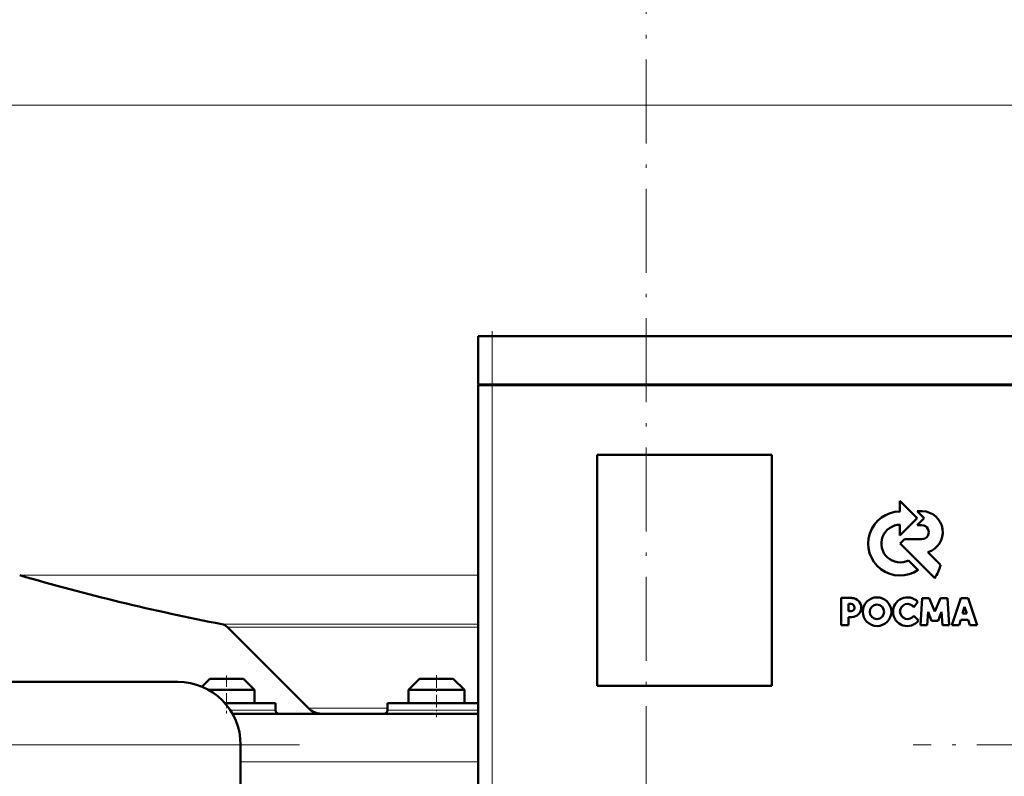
# Model space of a CAD drawing. Extents: x -2065 to 2446, y -1996 to 695.
# Tile 41 of 58: x 57 to 198, y 0 to 108. Entities that reach past the tile are written whole.
import ezdxf

# ---------------------------------------------------------------- set-up
doc = ezdxf.new("R2010")
doc.units = 0
doc.linetypes.add('DASHDOT', pattern=[18.5, 12, -3, 0.5, -3])

msp = doc.modelspace()

# ---------------------------------------------------------------- linework, layer by layer
at = {"color": 7, "linetype": 'DASHDOT', "lineweight": 18}
for p, q in [((146.57, 491.13), (146.57, -13.16)), ((124.56, 62.17), (124.56, -11.03)), ((96.97, 4.62), (-3.84, 4.62)), ((446.37, 4.62), (184.76, 4.62))]:
    msp.add_line(p, q, dxfattribs=at)
at = {"color": 7, "lineweight": 18}
for p, q in [((8.04, 96.07), (146.57, 96.07)), ((146.57, 96.07), (275.77, 96.07)), ((124.56, 56.17), (124.56, 63.07)), ((124.56, 56.07), (124.56, 56.17)), ((124.56, -4.93), (124.56, 56.07)), ((56.97, 28.87), (122.56, 28.87)), ((85.9, 21.87), (122.56, 21.87)), ((86.67, 21.46), (122.56, 21.46)), ((93.57, 9.57), (87.08, 9.57)), ((98.27, 9.86), (109.57, 9.86)), ((113.07, 9.57), (109.57, 9.57)), ((116.57, 9.57), (113.07, 9.57)), ((122.56, 9.57), (116.57, 9.57)), ((4.56, 4.62), (88.57, 4.62)), ((88.57, 2.17), (122.56, 2.17))]:
    msp.add_line(p, q, dxfattribs=at)
at = {"color": 7, "linetype": 'DASHDOT', "lineweight": 18, "ltscale": 0.207015}
msp.add_line((124.56, 63.76), (124.56, 55.48), dxfattribs=at)
at = {"color": 7, "lineweight": 50}
for p, q in [((124.56, 63.07), (122.56, 63.07)), ((122.56, 56.17), (122.56, 63.07)), ((124.56, 63.07), (204.56, 63.07)), ((124.56, 56.17), (122.56, 56.17)), ((122.56, 56.07), (123.15, 56.07)), ((122.56, 56.07), (122.56, -4.93)), ((122.66, 56.07), (122.66, 56.17)), ((123.15, 56.07), (124.56, 56.07)), ((124.56, 56.17), (204.56, 56.17)), ((204.56, 56.07), (124.56, 56.07)), ((139.56, 13.07), (139.56, 46.07)), ((139.56, 46.07), (164.56, 46.07)), ((164.56, 46.07), (164.56, 13.07)), ((185.36, 37.03), (182.89, 39.51)), ((182.89, 39.51), (182.89, 37.99)), ((182.89, 34.57), (185.36, 37.03)), ((185.35, 38.03), (186.35, 37.03)), ((186.08, 38.03), (185.35, 38.03)), ((186.35, 37.03), (185.37, 36.04)), ((182.89, 36.09), (182.89, 34.57)), ((185.37, 36.04), (186.02, 36.04)), ((183.54, 34.03), (182.91, 33.4)), ((186.02, 34.03), (183.54, 34.03)), ((182.91, 33.4), (187.85, 28.46)), ((185.5, 29.62), (184.11, 30.99)), ((188.69, 30.36), (186.89, 32.16)), ((176, 25.62), (174.49, 25.62)), ((174.49, 25.62), (174.49, 21.73)), ((186.07, 25.61), (185.81, 21.73)), ((187.05, 25.61), (186.07, 25.61)), ((187.87, 23.67), (187.05, 25.61)), ((188.69, 25.61), (187.87, 23.67)), ((189.67, 25.61), (188.69, 25.61)), ((189.93, 21.73), (189.67, 25.61)), ((191.61, 25.6), (190.3, 21.73)), ((192.63, 25.6), (191.61, 25.6)), ((193.94, 21.73), (192.63, 25.6)), ((175.54, 24.76), (175.89, 24.76)), ((175.54, 23.74), (175.54, 24.76)), ((184.86, 24.3), (185.42, 25.07)), ((191.81, 23.38), (192.14, 24.34)), ((192.14, 24.34), (192.44, 23.38)), ((175.89, 23.74), (175.54, 23.74)), ((175.54, 22.89), (176, 22.89)), ((175.54, 21.73), (175.54, 22.89)), ((185.55, 22.4), (184.87, 23.08)), ((186.78, 21.73), (186.9, 23.66)), ((186.9, 23.66), (187.4, 22.33)), ((188.34, 22.33), (188.84, 23.66)), ((188.84, 23.66), (188.97, 21.73)), ((192.44, 23.38), (191.81, 23.38)), ((98.27, 9.86), (86.67, 21.46)), ((174.49, 21.73), (175.54, 21.73)), ((185.81, 21.73), (186.78, 21.73)), ((187.4, 22.33), (188.34, 22.33)), ((188.97, 21.73), (189.93, 21.73)), ((190.3, 21.73), (191.35, 21.73)), ((191.35, 21.73), (191.59, 22.51)), ((191.59, 22.51), (192.66, 22.51)), ((192.66, 22.51), (192.9, 21.73)), ((192.9, 21.73), (193.94, 21.73)), ((4.56, 13.62), (79.57, 13.62)), ((84.17, 14.07), (83.02, 12.93)), ((87.77, 14.07), (84.17, 14.07)), ((88.97, 14.07), (87.77, 14.07)), ((88.97, 14.07), (90.57, 12.47)), ((114.17, 14.07), (112.57, 12.47)), ((118.97, 14.07), (114.17, 14.07)), ((120.57, 12.47), (118.97, 14.07)), ((164.56, 13.07), (139.56, 13.07)), ((88.57, 12.47), (83.97, 12.47)), ((90.57, 12.47), (88.57, 12.47)), ((90.57, 10.57), (90.57, 12.47)), ((120.57, 12.47), (112.57, 12.47)), ((112.57, 12.47), (112.57, 10.57)), ((120.57, 10.57), (120.57, 12.47)), ((93.57, 10.57), (86.32, 10.57)), ((93.57, 9.57), (93.57, 10.57)), ((113.07, 10.57), (109.57, 10.57)), ((109.57, 10.57), (109.57, 9.57)), ((122.56, 10.57), (113.07, 10.57)), ((87.39, 9.07), (122.56, 9.07)), ((88.57, 4.62), (88.57, -41.38))]:
    msp.add_line(p, q, dxfattribs=at)
at = {"color": 7, "linetype": 'DASHDOT', "lineweight": 18, "ltscale": 0.135015}
msp.add_line((86.57, 14.52), (86.57, 9.12), dxfattribs=at)
at = {"color": 7, "linetype": 'DASHDOT', "lineweight": 18, "ltscale": 0.150014}
msp.add_line((116.57, 14.57), (116.57, 8.57), dxfattribs=at)
at = {"color": 7, "lineweight": 50}
for centre, radius in [((179.61, 23.66), 2.05), ((179.59, 23.64), 1.03)]:
    msp.add_circle(centre, radius, dxfattribs=at)
for centre, radius, start, end in [((182.91, 33.4), 4.58, 90.1383, 304.4298), ((186.01, 35.03), 3, 287.1499, 88.7273), ((182.91, 33.4), 2.69, 90.2347, 296.6674), ((186.02, 35.03), 1, 269.9385, 89.9386), ((183.03, 31.73), 5.82, 325.8057, 346.3515), ((146.57, 336.07), 320, 253.7398, 259.0714), ((175.99, 24.25), 1.36, 270.7089, 89.4662), ((183.94, 23.66), 2.05, 43.4814, 321.8497), ((175.89, 24.25), 0.509, 270.4383, 90.0947), ((183.97, 23.69), 1.08, 34.2807, 326.1974), ((85.61, 20.4), 1.5, 45, 79.0714), ((79.57, 4.62), 9, 0, 90), ((94.07, 9.57), 0.5, 180, 270), ((100.18, 11.77), 2.7, 225, 270.0003), ((109.07, 9.57), 0.5, 270, 360)]:
    msp.add_arc(centre, radius, start, end, dxfattribs=at)

doc.saveas('drawing.dxf')
